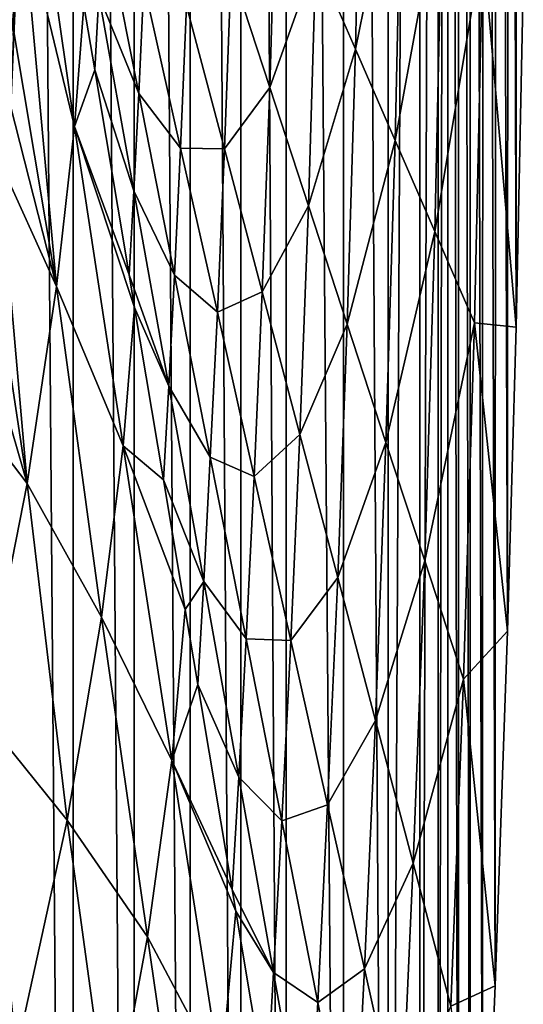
# Model space of a CAD drawing. Header units: metres. Extents: x -23 to 23, y -159 to 23.
# Tile 65 of 89: x 21.3 to 23.47, y -8.01 to -3.76. Entities that reach past the tile are written whole.
import ezdxf

# ---------------------------------------------------------------- set-up
doc = ezdxf.new("R2010")
doc.units = ezdxf.units.M
doc.layers.add('solid_509541_140_SW0001', color=7, linetype='CONTINUOUS')

msp = doc.modelspace()

# ---------------------------------------------------------------- linework, layer by layer
at = {"layer": 'solid_509541_140_SW0001'}
for points in [[(21.245689, 18.271088), (21.529299, -17.827988), (21.245241, -18.271749)], [(21.529696, 17.82733), (21.529299, -17.827988), (21.245689, 18.271088)], [(21.529696, 17.82733), (21.791927, -17.37019), (21.529299, -17.827988)], [(21.792252, 17.3696), (21.791927, -17.37019), (21.529696, 17.82733)], [(21.792252, 17.3696), (22.03322, -16.898067), (21.791927, -17.37019)], [(22.033438, 16.897631), (22.03322, -16.898067), (21.792252, 17.3696)], [(22.033438, 16.897631), (22.251709, -16.414339), (22.03322, -16.898067)], [(22.251926, 16.413803), (22.251709, -16.414339), (22.033438, 16.897631)], [(22.251926, 16.413803), (22.447252, -15.919392), (22.251709, -16.414339)], [(22.447569, 15.918513), (22.447252, -15.919392), (22.251926, 16.413803)], [(22.447569, 15.918513), (22.694481, -15.166939), (22.447252, -15.919392)], [(22.694782, 15.165893), (22.694481, -15.166939), (22.447569, 15.918513)], [(22.694782, 15.165893), (22.886618, -14.399899), (22.694481, -15.166939)], [(22.886791, 14.399115), (22.886618, -14.399899), (22.694782, 15.165893)], [(23.023029, 13.614154), (22.886618, -14.399899), (22.886791, 14.399115)], [(23.023029, 13.614154), (23.022991, -13.614452), (22.886618, -14.399899)], [(23.023029, 13.614154), (23.102457, 12.805934), (23.022991, -13.614452)], [(23.102457, 12.805934), (23.102457, -12.805936), (23.022991, -13.614452)], [(23.144264, 12.109013), (23.102457, -12.805936), (23.102457, 12.805934)], [(23.143978, -12.113933), (23.102457, -12.805936), (23.144264, 12.109013)], [(23.143978, -12.113933), (23.144264, 12.109013), (23.189787, -11.302138)], [(23.189787, -11.302138), (23.144264, 12.109013), (23.190664, 11.286091)], [(23.189787, -11.302138), (23.190664, 11.286091), (23.239807, -10.349859)], [(23.239807, -10.349859), (23.190664, 11.286091), (23.24147, 10.316819)], [(23.239807, -10.349859), (23.24147, 10.316819), (23.293049, -9.233401)], [(23.293049, -9.233401), (23.24147, 10.316819), (23.295568, 9.177319)], [(23.293049, -9.233401), (23.295568, 9.177319), (23.347767, -7.926469)], [(23.347767, -7.926469), (23.295568, 9.177319), (23.351067, 7.840598)], [(23.347767, -7.926469), (23.351067, 7.840598), (23.40106, -6.398866)], [(23.40106, -6.398866), (23.351067, 7.840598), (23.404921, 6.273444)], [(23.40106, -6.398866), (23.404921, 6.273444), (23.437544, -5.088625)], [(23.437544, -5.088625), (23.404921, 6.273444), (23.441509, 4.925047)], [(23.437544, -5.088625), (23.441509, 4.925047), (23.468435, -3.622009)], [(22.575207, -3.499266, 56.397816), (22.745785, -3.892109, 45.115997), (22.773239, -2.635811, 45.115997)], [(22.773239, -2.635811, 45.115997), (22.745785, -3.892109, 45.115997), (22.946705, -2.902772, 33.834183)], [(21.338631, -2.855763, 132.395538), (21.309967, -3.288716, 131.870148), (21.535774, -4.225379, 116.357018)], [(21.338631, -2.855763, 132.395538), (21.535774, -4.225379, 116.357018), (21.57616, -3.703243, 116.357018)], [(22.745785, -3.892109, 45.115997), (22.916363, -4.284953, 33.834183), (22.946705, -2.902772, 33.834183)], [(22.946705, -2.902772, 33.834183), (22.916363, -4.284953, 33.834183), (23.120171, -3.169733, 22.552364)], [(21.303911, -3.111592, 136.936157), (21.285526, -3.569945, 137.973526), (21.262884, -4.101253, 137.290314)], [(21.280355, -3.651858, 136.25412), (21.303911, -3.111592, 136.936157), (21.262884, -4.101253, 137.290314)], [(22.20961, -3.546762, 78.961449), (22.376474, -4.05659, 67.679634), (22.404629, -3.106422, 67.679634)], [(22.404629, -3.106422, 67.679634), (22.376474, -4.05659, 67.679634), (22.575207, -3.499266, 56.397816)], [(22.916363, -4.284953, 33.834183), (23.086941, -4.677796, 22.552364), (23.120171, -3.169733, 22.552364)], [(23.120171, -3.169733, 22.552364), (23.086941, -4.677796, 22.552364), (23.293634, -3.436694, 11.270547)], [(21.309967, -3.288716, 131.870148), (21.2689, -3.783306, 131.253922), (21.45854, -4.914541, 116.357018)], [(21.297718, -3.300454, 132.771408), (21.2689, -3.783306, 131.253922), (21.309967, -3.288716, 131.870148)], [(21.309967, -3.288716, 131.870148), (21.45854, -4.914541, 116.357018), (21.535774, -4.225379, 116.357018)], [(21.658087, -3.299898, 112.8069), (21.640139, -3.659491, 112.8069), (21.812212, -4.08288, 101.525085)], [(21.658087, -3.299898, 112.8069), (21.812212, -4.08288, 101.525085), (21.834311, -3.61113, 101.525085)], [(23.086941, -4.677796, 22.552364), (23.257519, -5.07064, 11.270547), (23.293634, -3.436694, 11.270547)], [(23.293634, -3.436694, 11.270547), (23.257519, -5.07064, 11.270547), (23.437544, -5.088625)], [(23.293634, -3.436694, 11.270547), (23.437544, -5.088625), (23.468435, -3.622009)], [(22.376474, -4.05659, 67.679634), (22.543339, -4.566417, 56.397816), (22.575207, -3.499266, 56.397816)], [(22.575207, -3.499266, 56.397816), (22.543339, -4.566417, 56.397816), (22.745785, -3.892109, 45.115997)], [(22.018579, -3.705872, 90.243271), (22.18121, -4.32118, 78.961449), (22.20961, -3.546762, 78.961449)], [(22.20961, -3.546762, 78.961449), (22.18121, -4.32118, 78.961449), (22.376474, -4.05659, 67.679634)], [(21.834311, -3.61113, 101.525085), (21.812212, -4.08288, 101.525085), (21.992561, -4.318126, 90.243271)], [(21.834311, -3.61113, 101.525085), (21.992561, -4.318126, 90.243271), (22.018579, -3.705872, 90.243271)], [(21.640139, -3.659491, 112.8069), (21.57616, -3.703243, 116.357018), (21.622728, -3.980971, 112.8069)], [(21.640139, -3.659491, 112.8069), (21.622728, -3.980971, 112.8069), (21.790752, -4.501309, 101.525085)], [(21.640139, -3.659491, 112.8069), (21.790752, -4.501309, 101.525085), (21.812212, -4.08288, 101.525085)], [(21.622728, -3.980971, 112.8069), (21.57616, -3.703243, 116.357018), (21.535774, -4.225379, 116.357018)], [(22.018579, -3.705872, 90.243271), (21.992561, -4.318126, 90.243271), (22.18121, -4.32118, 78.961449)], [(21.2689, -3.783306, 131.253922), (21.241518, -4.063427, 130.897751), (21.45854, -4.914541, 116.357018)], [(22.543339, -4.566417, 56.397816), (22.710203, -5.076244, 45.115997), (22.745785, -3.892109, 45.115997)], [(22.745785, -3.892109, 45.115997), (22.710203, -5.076244, 45.115997), (22.916363, -4.284953, 33.834183)], [(21.770716, -4.863556, 101.525085), (21.622728, -3.980971, 112.8069), (21.535774, -4.225379, 116.357018)], [(21.790752, -4.501309, 101.525085), (21.622728, -3.980971, 112.8069), (21.770716, -4.863556, 101.525085)], [(21.241518, -4.063427, 130.897751), (21.208357, -4.365086, 130.505096), (21.45854, -4.914541, 116.357018)], [(22.18121, -4.32118, 78.961449), (22.343842, -4.93649, 67.679634), (22.376474, -4.05659, 67.679634)], [(22.376474, -4.05659, 67.679634), (22.343842, -4.93649, 67.679634), (22.543339, -4.566417, 56.397816)], [(21.812212, -4.08288, 101.525085), (21.790752, -4.501309, 101.525085), (21.966335, -4.865862, 90.243271)], [(21.812212, -4.08288, 101.525085), (21.966335, -4.865862, 90.243271), (21.992561, -4.318126, 90.243271)], [(21.535774, -4.225379, 116.357018), (21.45854, -4.914541, 116.357018), (21.744415, -5.599614, 99.732216)], [(21.535774, -4.225379, 116.357018), (21.744415, -5.599614, 99.732216), (21.794233, -5.003813, 99.732216)], [(21.770716, -4.863556, 101.525085), (21.535774, -4.225379, 116.357018), (21.794233, -5.003813, 99.732216)], [(21.992561, -4.318126, 90.243271), (21.966335, -4.865862, 90.243271), (22.150812, -5.025122, 78.961449)], [(21.992561, -4.318126, 90.243271), (22.150812, -5.025122, 78.961449), (22.18121, -4.32118, 78.961449)], [(22.18121, -4.32118, 78.961449), (22.150812, -5.025122, 78.961449), (22.343842, -4.93649, 67.679634)], [(22.710203, -5.076244, 45.115997), (22.877068, -5.586072, 33.834183), (22.916363, -4.284953, 33.834183)], [(22.916363, -4.284953, 33.834183), (22.877068, -5.586072, 33.834183), (23.086941, -4.677796, 22.552364)], [(21.208357, -4.365086, 130.505096), (21.168446, -4.688643, 130.074539), (21.331127, -5.762564, 116.357018)], [(21.208357, -4.365086, 130.505096), (21.331127, -5.762564, 116.357018), (21.45854, -4.914541, 116.357018)], [(21.790752, -4.501309, 101.525085), (21.770716, -4.863556, 101.525085), (21.941366, -5.343127, 90.243271)], [(21.790752, -4.501309, 101.525085), (21.941366, -5.343127, 90.243271), (21.966335, -4.865862, 90.243271)], [(22.343842, -4.93649, 67.679634), (22.506472, -5.551798, 56.397816), (22.543339, -4.566417, 56.397816)], [(22.543339, -4.566417, 56.397816), (22.506472, -5.551798, 56.397816), (22.710203, -5.076244, 45.115997)], [(21.168446, -4.688643, 130.074539), (21.120691, -5.036068, 129.605774), (21.331127, -5.762564, 116.357018)], [(22.877068, -5.586072, 33.834183), (23.043932, -6.095899, 22.552364), (23.086941, -4.677796, 22.552364)], [(23.086941, -4.677796, 22.552364), (23.043932, -6.095899, 22.552364), (23.257519, -5.07064, 11.270547)], [(21.941366, -5.343127, 90.243271), (21.770716, -4.863556, 101.525085), (21.794233, -5.003813, 99.732216)], [(21.966335, -4.865862, 90.243271), (21.941366, -5.343127, 90.243271), (22.120459, -5.648845, 78.961449)], [(21.966335, -4.865862, 90.243271), (22.120459, -5.648845, 78.961449), (22.150812, -5.025122, 78.961449)], [(21.45854, -4.914541, 116.357018), (21.331127, -5.762564, 116.357018), (21.6511, -6.338707, 99.732216)], [(21.45854, -4.914541, 116.357018), (21.6511, -6.338707, 99.732216), (21.744415, -5.599614, 99.732216)], [(22.150812, -5.025122, 78.961449), (22.309063, -5.732118, 67.679634), (22.343842, -4.93649, 67.679634)], [(22.343842, -4.93649, 67.679634), (22.309063, -5.732118, 67.679634), (22.506472, -5.551798, 56.397816)], [(21.120691, -5.036068, 129.605774), (21.063759, -5.410498, 129.098145), (21.331127, -5.762564, 116.357018)], [(21.918703, -5.746141, 90.243271), (21.794233, -5.003813, 99.732216), (21.744415, -5.599614, 99.732216)], [(21.941366, -5.343127, 90.243271), (21.794233, -5.003813, 99.732216), (21.918703, -5.746141, 90.243271)], [(22.150812, -5.025122, 78.961449), (22.120459, -5.648845, 78.961449), (22.309063, -5.732118, 67.679634)], [(22.506472, -5.551798, 56.397816), (22.669104, -6.167108, 45.115997), (22.710203, -5.076244, 45.115997)], [(22.710203, -5.076244, 45.115997), (22.669104, -6.167108, 45.115997), (22.877068, -5.586072, 33.834183)], [(23.043932, -6.095899, 22.552364), (23.210796, -6.605727, 11.270547), (23.257519, -5.07064, 11.270547)], [(23.257519, -5.07064, 11.270547), (23.210796, -6.605727, 11.270547), (23.40106, -6.398866)], [(23.257519, -5.07064, 11.270547), (23.40106, -6.398866), (23.437544, -5.088625)], [(21.941366, -5.343127, 90.243271), (21.918703, -5.746141, 90.243271), (22.091982, -6.184946, 78.961449)], [(21.941366, -5.343127, 90.243271), (22.091982, -6.184946, 78.961449), (22.120459, -5.648845, 78.961449)], [(21.063759, -5.410498, 129.098145), (21.135386, -6.756119, 116.357018), (21.331127, -5.762564, 116.357018)], [(22.309063, -5.732118, 67.679634), (22.467314, -6.439114, 56.397816), (22.506472, -5.551798, 56.397816)], [(22.506472, -5.551798, 56.397816), (22.467314, -6.439114, 56.397816), (22.669104, -6.167108, 45.115997)], [(22.669104, -6.167108, 45.115997), (22.831736, -6.782416, 33.834183), (22.877068, -5.586072, 33.834183)], [(22.877068, -5.586072, 33.834183), (22.831736, -6.782416, 33.834183), (23.043932, -6.095899, 22.552364)], [(21.744415, -5.599614, 99.732216), (21.6511, -6.338707, 99.732216), (21.954865, -6.954767, 83.107414)], [(21.744415, -5.599614, 99.732216), (21.954865, -6.954767, 83.107414), (22.012308, -6.304385, 83.107414)], [(21.918703, -5.746141, 90.243271), (21.744415, -5.599614, 99.732216), (22.012308, -6.304385, 83.107414)], [(22.120459, -5.648845, 78.961449), (22.091982, -6.184946, 78.961449), (22.274584, -6.431827, 67.679634)], [(22.120459, -5.648845, 78.961449), (22.274584, -6.431827, 67.679634), (22.309063, -5.732118, 67.679634)], [(21.331127, -5.762564, 116.357018), (21.135386, -6.756119, 116.357018), (21.503317, -7.212973, 99.732216)], [(21.331127, -5.762564, 116.357018), (21.503317, -7.212973, 99.732216), (21.6511, -6.338707, 99.732216)], [(22.091982, -6.184946, 78.961449), (21.918703, -5.746141, 90.243271), (22.012308, -6.304385, 83.107414)], [(22.309063, -5.732118, 67.679634), (22.274584, -6.431827, 67.679634), (22.467314, -6.439114, 56.397816)], [(22.831736, -6.782416, 33.834183), (22.994366, -7.397725, 22.552364), (23.043932, -6.095899, 22.552364)], [(23.043932, -6.095899, 22.552364), (22.994366, -7.397725, 22.552364), (23.210796, -6.605727, 11.270547)], [(22.091982, -6.184946, 78.961449), (22.012308, -6.304385, 83.107414), (22.06669, -6.628726, 78.961449)], [(22.091982, -6.184946, 78.961449), (22.06669, -6.628726, 78.961449), (22.242596, -7.026764, 67.679634)], [(22.091982, -6.184946, 78.961449), (22.242596, -7.026764, 67.679634), (22.274584, -6.431827, 67.679634)], [(22.467314, -6.439114, 56.397816), (22.625566, -7.14611, 45.115997), (22.669104, -6.167108, 45.115997)], [(22.669104, -6.167108, 45.115997), (22.625566, -7.14611, 45.115997), (22.831736, -6.782416, 33.834183)], [(22.06669, -6.628726, 78.961449), (22.012308, -6.304385, 83.107414), (21.954865, -6.954767, 83.107414)], [(21.6511, -6.338707, 99.732216), (21.503317, -7.212973, 99.732216), (21.849998, -7.714296, 83.107414)], [(21.6511, -6.338707, 99.732216), (21.849998, -7.714296, 83.107414), (21.954865, -6.954767, 83.107414)], [(23.210796, -6.605727, 11.270547), (23.347767, -7.926469), (23.40106, -6.398866)], [(22.274584, -6.431827, 67.679634), (22.242596, -7.026764, 67.679634), (22.428707, -7.214809, 56.397816)], [(22.274584, -6.431827, 67.679634), (22.428707, -7.214809, 56.397816), (22.467314, -6.439114, 56.397816)], [(22.467314, -6.439114, 56.397816), (22.428707, -7.214809, 56.397816), (22.625566, -7.14611, 45.115997)], [(22.994366, -7.397725, 22.552364), (23.156998, -8.013034, 11.270547), (23.210796, -6.605727, 11.270547)], [(23.210796, -6.605727, 11.270547), (23.156998, -8.013034, 11.270547), (23.347767, -7.926469)], [(22.21468, -7.511312, 67.679634), (22.06669, -6.628726, 78.961449), (21.954865, -6.954767, 83.107414)], [(22.242596, -7.026764, 67.679634), (22.06669, -6.628726, 78.961449), (22.21468, -7.511312, 67.679634)], [(21.135386, -6.756119, 116.357018), (21.285669, -8.209535, 99.732216), (21.503317, -7.212973, 99.732216)], [(22.625566, -7.14611, 45.115997), (22.783817, -7.853106, 33.834183), (22.831736, -6.782416, 33.834183)], [(22.831736, -6.782416, 33.834183), (22.783817, -7.853106, 33.834183), (22.994366, -7.397725, 22.552364)], [(21.954865, -6.954767, 83.107414), (21.849998, -7.714296, 83.107414), (22.165312, -8.309919, 66.482605)], [(21.954865, -6.954767, 83.107414), (22.165312, -8.309919, 66.482605), (22.230381, -7.604956, 66.482605)], [(22.21468, -7.511312, 67.679634), (21.954865, -6.954767, 83.107414), (22.230381, -7.604956, 66.482605)], [(22.242596, -7.026764, 67.679634), (22.21468, -7.511312, 67.679634), (22.393209, -7.868582, 56.397816)], [(22.242596, -7.026764, 67.679634), (22.393209, -7.868582, 56.397816), (22.428707, -7.214809, 56.397816)], [(22.428707, -7.214809, 56.397816), (22.58283, -7.997791, 45.115997), (22.625566, -7.14611, 45.115997)], [(22.625566, -7.14611, 45.115997), (22.58283, -7.997791, 45.115997), (22.783817, -7.853106, 33.834183)], [(21.503317, -7.212973, 99.732216), (21.285669, -8.209535, 99.732216), (21.690689, -8.57596, 83.107414)], [(21.503317, -7.212973, 99.732216), (21.690689, -8.57596, 83.107414), (21.849998, -7.714296, 83.107414)], [(22.428707, -7.214809, 56.397816), (22.393209, -7.868582, 56.397816), (22.58283, -7.997791, 45.115997)], [(22.783817, -7.853106, 33.834183), (22.942068, -8.560102, 22.552364), (22.994366, -7.397725, 22.552364)], [(22.994366, -7.397725, 22.552364), (22.942068, -8.560102, 22.552364), (23.156998, -8.013034, 11.270547)], [(22.393209, -7.868582, 56.397816), (22.21468, -7.511312, 67.679634), (22.230381, -7.604956, 66.482605)], [(22.362667, -8.393896, 56.397816), (22.230381, -7.604956, 66.482605), (22.165312, -8.309919, 66.482605)], [(22.393209, -7.868582, 56.397816), (22.230381, -7.604956, 66.482605), (22.362667, -8.393896, 56.397816)], [(21.849998, -7.714296, 83.107414), (21.690689, -8.57596, 83.107414), (22.048895, -9.089885, 66.482605)], [(21.849998, -7.714296, 83.107414), (22.048895, -9.089885, 66.482605), (22.165312, -8.309919, 66.482605)], [(22.393209, -7.868582, 56.397816), (22.362667, -8.393896, 56.397816), (22.543825, -8.710401, 45.115997)], [(22.393209, -7.868582, 56.397816), (22.543825, -8.710401, 45.115997), (22.58283, -7.997791, 45.115997)], [(22.58283, -7.997791, 45.115997), (22.736954, -8.780773, 33.834183), (22.783817, -7.853106, 33.834183)], [(22.783817, -7.853106, 33.834183), (22.736954, -8.780773, 33.834183), (22.942068, -8.560102, 22.552364)], [(23.156998, -8.013034, 11.270547), (23.293049, -9.233401), (23.347767, -7.926469)], [(22.58283, -7.997791, 45.115997), (22.543825, -8.710401, 45.115997), (22.736954, -8.780773, 33.834183)]]:
    msp.add_3dface(points, dxfattribs=at)

doc.saveas('drawing.dxf')
